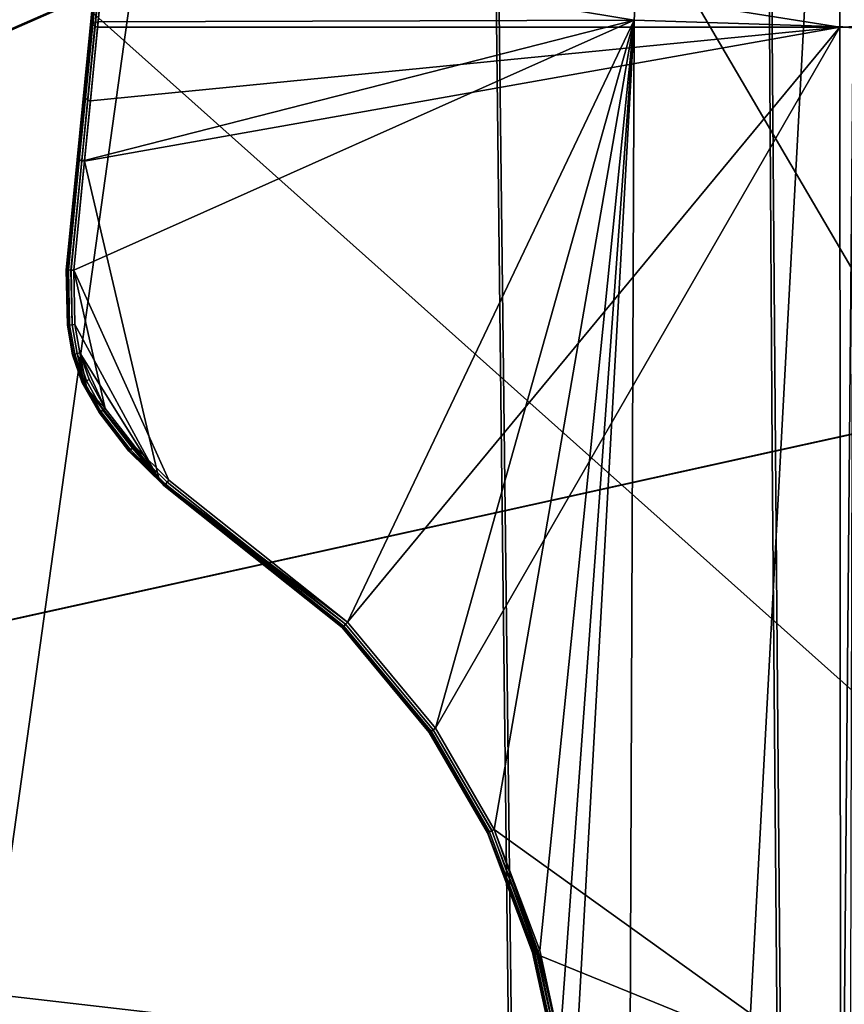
# Model space of a CAD drawing. Extents: x -11.8 to 11.8, y 0 to 23.7.
# Tile 41 of 52: x 1.8 to 7.3, y 13.2 to 19.9. Entities that reach past the tile are written whole.
import ezdxf

# ---------------------------------------------------------------- set-up
doc = ezdxf.new("R2010")
doc.units = 0
doc.layers.add('SHPM78Z54N_TRADECAD', color=7, linetype='CONTINUOUS')

msp = doc.modelspace()

# ---------------------------------------------------------------- linework, layer by layer
at = {"layer": 'SHPM78Z54N_TRADECAD'}
for points in [[(6.8232, 16.9497, 33.9702), (8.5945, 17.3401, 33.7701), (8.5805, 22.763, 33.7327), (6.7904, 21.9954, 33.9254)], [(6.8037, 22.0189, 34.1343), (8.5886, 22.7799, 33.9082), (8.6178, 17.3422, 33.9487), (6.8456, 16.9516, 34.1801)], [(6.7904, 21.9954, 33.9254), (4.9557, 21.2087, 34.1246), (5.0082, 16.5496, 34.1752), (6.8232, 16.9497, 33.9702)], [(6.8456, 16.9516, 34.1801), (5.0298, 16.5514, 34.3852), (4.9743, 21.2184, 34.3348), (6.8037, 22.0189, 34.1343)], [(7.08, 20.669, 33.3321), (7.92, 21.664, 33.3153), (8.13, 5.5233, 33.2927), (6.5364, 10.5575, 33.8521)], [(-0.9744, 21.5017, 0.042), (-11.8433, 14.8549, 0.0397), (10.8391, 12.2355, 0.0397), (0.464, 21.5017, 0.0422)], [(0.464, 21.5017, 0.0422), (10.8391, 12.2355, 0.0397), (5.4114, 21.5017, 0.0432)], [(10.8391, 12.2355, 0.0397), (10.3045, 21.1022, 0.0442), (9.2604, 21.1124, 0.044), (5.4114, 21.5017, 0.0432)], [(7.282, 21.444, 33.8236), (8.6196, 21.5056, 33.7366), (8.6268, 19.8513, 33.7377), (7.2776, 19.8016, 33.8848)], [(2.4259, 21.1526, 34.1805), (7.282, 21.444, 33.8236), (7.2776, 19.8016, 33.8848), (2.3692, 20.5776, 34.2054)], [(5.8951, 19.848, 33.2889), (7.3661, 19.801, 33.2468), (7.3743, 21.4384, 33.1143), (5.985, 21.434, 33.2862)], [(4.9557, 21.2087, 34.1246), (4.9645, 21.3787, 34.1028), (1.3106, 19.9684, 34.4803), (1.3073, 19.6043, 34.5249)], [(4.9743, 21.4091, 34.3115), (4.9743, 21.2184, 34.3348), (1.3155, 19.6175, 34.7358), (1.3155, 19.9989, 34.6892)], [(5.8951, 19.848, 33.2889), (5.985, 21.434, 33.2862), (2.4183, 21.0819, 33.4602), (2.3549, 20.4328, 33.6731)], [(1.3848, 15.7499, 34.525), (5.0082, 16.5496, 34.1752), (4.9557, 21.2087, 34.1246), (1.3073, 19.6043, 34.5249)], [(5.0298, 16.5514, 34.3852), (1.3982, 15.7509, 34.7358), (1.3155, 19.6175, 34.7358), (4.9743, 21.2184, 34.3348)], [(1.4072, 20.669, 33.9087), (2.6057, 20.669, 33.3321), (1.2792, 11.1622, 34.2357)], [(1.2792, 11.1622, 34.2357), (2.6057, 20.669, 33.3321), (7.08, 20.669, 33.3321), (6.5364, 10.5575, 33.8521)], [(2.3234, 20.6213, 34.157), (2.3255, 20.6069, 34.1755), (2.2503, 19.8423, 34.2398), (2.249, 19.8648, 34.22)], [(2.3255, 20.6069, 34.1755), (2.3354, 20.5926, 34.1924), (2.2596, 19.8206, 34.2584), (2.2503, 19.8423, 34.2398)], [(2.3354, 20.5926, 34.1924), (2.3515, 20.5821, 34.203), (2.2753, 19.8061, 34.2701), (2.2596, 19.8206, 34.2584)], [(2.3515, 20.5821, 34.203), (2.3692, 20.5776, 34.2054), (2.2926, 19.8016, 34.2728), (2.2753, 19.8061, 34.2701)], [(7.2776, 19.8016, 33.8848), (2.2926, 19.8016, 34.2728), (2.3692, 20.5776, 34.2054)], [(2.3042, 20.391, 33.7191), (2.298, 20.3634, 33.7443), (2.2421, 19.7948, 33.7312), (2.247, 19.8106, 33.7117)], [(2.3176, 20.415, 33.6956), (2.3042, 20.391, 33.7191), (2.247, 19.8106, 33.7117), (2.2591, 19.8245, 33.6939)], [(2.3359, 20.4296, 33.6794), (2.3176, 20.415, 33.6956), (2.2591, 19.8245, 33.6939), (2.2766, 19.8335, 33.6813)], [(2.3549, 20.4328, 33.6731), (2.3359, 20.4296, 33.6794), (2.2766, 19.8335, 33.6813), (2.2959, 19.8364, 33.6758)], [(5.8951, 19.848, 33.2889), (2.3549, 20.4328, 33.6731), (2.2959, 19.8364, 33.6758)], [(2.2421, 19.7948, 33.7312), (2.298, 20.3634, 33.7443), (2.249, 19.8648, 34.22), (2.1991, 19.3579, 34.2592)], [(5.8951, 19.848, 33.2889), (2.2046, 18.9065, 33.6701), (2.132, 18.1686, 33.6656)], [(5.8951, 19.848, 33.2889), (2.132, 18.1686, 33.6656), (2.7707, 16.7587, 33.5733), (3.97, 15.803, 33.4283)], [(2.249, 19.8648, 34.22), (2.2503, 19.8423, 34.2398), (2.2009, 19.3408, 34.2792), (2.1991, 19.3579, 34.2592)], [(5.8951, 19.848, 33.2889), (2.2959, 19.8364, 33.6758), (2.2046, 18.9065, 33.6701)], [(5.8951, 19.848, 33.2889), (3.97, 15.803, 33.4283), (4.5608, 15.0907, 33.3538)], [(5.8951, 19.848, 33.2889), (4.5608, 15.0907, 33.3538), (4.9556, 14.4107, 33.3327)], [(5.8951, 19.848, 33.2889), (4.9556, 14.4107, 33.3327), (5.2613, 13.5973, 33.318)], [(5.8951, 19.848, 33.2889), (5.2613, 13.5973, 33.318), (5.3956, 12.9747, 33.3115)], [(5.8951, 19.848, 33.2889), (5.3956, 12.9747, 33.3115), (5.4624, 12.1051, 33.3081)], [(5.8381, 4.9939, 33.2889), (5.8951, 19.848, 33.2889), (5.4624, 12.1051, 33.3081)], [(7.2331, 4.8892, 33.0118), (7.3661, 19.801, 33.2468), (5.8951, 19.848, 33.2889), (5.8381, 4.9939, 33.2889)], [(8.6268, 19.8513, 33.7377), (8.6272, 19.7516, 33.737), (7.2776, 19.8016, 33.8848)], [(2.1991, 19.3579, 34.2592), (2.1548, 18.9075, 34.2986), (2.1551, 18.9111, 33.7255), (2.2421, 19.7948, 33.7312)], [(2.1551, 18.9111, 33.7255), (2.1585, 18.9108, 33.7062), (2.247, 19.8106, 33.7117), (2.2421, 19.7948, 33.7312)], [(2.1585, 18.9108, 33.7062), (2.1693, 18.9099, 33.6883), (2.2591, 19.8245, 33.6939), (2.247, 19.8106, 33.7117)], [(2.1693, 18.9099, 33.6883), (2.1859, 18.9083, 33.6756), (2.2766, 19.8335, 33.6813), (2.2591, 19.8245, 33.6939)], [(2.1859, 18.9083, 33.6756), (2.2046, 18.9065, 33.6701), (2.2959, 19.8364, 33.6758), (2.2766, 19.8335, 33.6813)], [(2.2503, 19.8423, 34.2398), (2.2596, 19.8206, 34.2584), (2.2106, 19.324, 34.2974), (2.2009, 19.3408, 34.2792)], [(7.2776, 19.8016, 33.8848), (3.9701, 15.8029, 34.2253), (2.7067, 16.7602, 34.2966), (2.2044, 18.9022, 34.3454)], [(7.2776, 19.8016, 33.8848), (2.2044, 18.9022, 34.3454), (2.2442, 19.3067, 34.3116)], [(2.2596, 19.8206, 34.2584), (2.2753, 19.8061, 34.2701), (2.2264, 19.3119, 34.3089), (2.2106, 19.324, 34.2974)], [(2.2753, 19.8061, 34.2701), (2.2926, 19.8016, 34.2728), (2.2442, 19.3067, 34.3116), (2.2264, 19.3119, 34.3089)], [(7.2776, 19.8016, 33.8848), (2.2442, 19.3067, 34.3116), (2.2926, 19.8016, 34.2728)], [(7.2776, 19.8016, 33.8848), (4.5608, 15.0906, 34.1891), (3.9701, 15.8029, 34.2253)], [(7.2776, 19.8016, 33.8848), (7.2804, 12.7393, 33.8818), (4.9553, 14.4106, 34.1615), (4.5608, 15.0906, 34.1891)], [(7.3661, 19.801, 33.2468), (7.2331, 4.8892, 33.0118), (7.331, 4.8893, 33.0009)], [(7.2804, 12.7393, 33.8818), (7.2776, 19.8016, 33.8848), (8.6272, 19.7516, 33.737), (8.5088, 5.7928, 33.7334)], [(2.1583, 18.9071, 34.3165), (2.1548, 18.9075, 34.2986), (2.1991, 19.3579, 34.2592), (2.2009, 19.3408, 34.2792)], [(2.1695, 18.9058, 34.3328), (2.1583, 18.9071, 34.3165), (2.2009, 19.3408, 34.2792), (2.2106, 19.324, 34.2974)], [(2.1864, 18.904, 34.343), (2.1695, 18.9058, 34.3328), (2.2106, 19.324, 34.2974), (2.2264, 19.3119, 34.3089)], [(2.2044, 18.9022, 34.3454), (2.1864, 18.904, 34.343), (2.2264, 19.3119, 34.3089), (2.2442, 19.3067, 34.3116)], [(2.1585, 18.9108, 33.7062), (2.1551, 18.9111, 33.7255), (2.0822, 18.1705, 33.721), (2.0857, 18.1703, 33.7017)], [(2.1548, 18.9075, 34.2986), (2.0822, 18.1705, 34.2926), (2.0822, 18.1705, 33.721), (2.1551, 18.9111, 33.7255)], [(2.0858, 18.1703, 34.3106), (2.0822, 18.1705, 34.2926), (2.1548, 18.9075, 34.2986), (2.1583, 18.9071, 34.3165)], [(2.1693, 18.9099, 33.6883), (2.1585, 18.9108, 33.7062), (2.0857, 18.1703, 33.7017), (2.0965, 18.1699, 33.6838)], [(2.097, 18.1699, 34.3272), (2.0858, 18.1703, 34.3106), (2.1583, 18.9071, 34.3165), (2.1695, 18.9058, 34.3328)], [(2.1859, 18.9083, 33.6756), (2.1693, 18.9099, 33.6883), (2.0965, 18.1699, 33.6838), (2.1132, 18.1693, 33.6711)], [(2.1141, 18.1693, 34.3376), (2.097, 18.1699, 34.3272), (2.1695, 18.9058, 34.3328), (2.1864, 18.904, 34.343)], [(2.2046, 18.9065, 33.6701), (2.1859, 18.9083, 33.6756), (2.1132, 18.1693, 33.6711), (2.132, 18.1686, 33.6656)], [(2.1322, 18.1686, 34.3403), (2.1141, 18.1693, 34.3376), (2.1864, 18.904, 34.343), (2.2044, 18.9022, 34.3454)], [(2.7067, 16.7602, 34.2966), (2.1398, 17.8036, 34.3354), (2.1322, 18.1686, 34.3403), (2.2044, 18.9022, 34.3454)], [(2.0857, 18.1703, 33.7017), (2.0822, 18.1705, 33.721), (2.09, 17.7987, 33.7139), (2.0934, 17.799, 33.6947)], [(2.09, 17.7987, 34.2876), (2.09, 17.7987, 33.7139), (2.0822, 18.1705, 33.721), (2.0822, 18.1705, 34.2926)], [(2.0822, 18.1705, 34.2926), (2.0858, 18.1703, 34.3106), (2.0935, 17.799, 34.3056), (2.09, 17.7987, 34.2876)], [(2.0965, 18.1699, 33.6838), (2.0857, 18.1703, 33.7017), (2.0934, 17.799, 33.6947), (2.1042, 17.8001, 33.6768)], [(2.0858, 18.1703, 34.3106), (2.097, 18.1699, 34.3272), (2.1047, 17.8001, 34.3221), (2.0935, 17.799, 34.3056)], [(2.1132, 18.1693, 33.6711), (2.0965, 18.1699, 33.6838), (2.1042, 17.8001, 33.6768), (2.1208, 17.8018, 33.6641)], [(2.097, 18.1699, 34.3272), (2.1141, 18.1693, 34.3376), (2.1217, 17.8018, 34.3327), (2.1047, 17.8001, 34.3221)], [(2.132, 18.1686, 33.6656), (2.1132, 18.1693, 33.6711), (2.1208, 17.8018, 33.6641), (2.1396, 17.8037, 33.6587)], [(2.1141, 18.1693, 34.3376), (2.1322, 18.1686, 34.3403), (2.1398, 17.8036, 34.3354), (2.1217, 17.8018, 34.3327)], [(2.3439, 17.2395, 33.6273), (2.132, 18.1686, 33.6656), (2.1396, 17.8037, 33.6587), (2.173, 17.6136, 33.6519)], [(2.132, 18.1686, 33.6656), (2.3439, 17.2395, 33.6273), (2.5403, 16.9857, 33.6019), (2.7707, 16.7587, 33.5733)], [(2.0934, 17.799, 33.6947), (2.09, 17.7987, 33.7139), (2.1248, 17.6009, 33.7069), (2.1281, 17.6017, 33.6877)], [(2.1282, 17.6017, 34.3016), (2.1248, 17.6009, 34.2835), (2.09, 17.7987, 34.2876), (2.0935, 17.799, 34.3056)], [(2.1248, 17.6009, 34.2835), (2.1248, 17.6009, 33.7069), (2.09, 17.7987, 33.7139), (2.09, 17.7987, 34.2876)], [(2.1042, 17.8001, 33.6768), (2.0934, 17.799, 33.6947), (2.1281, 17.6017, 33.6877), (2.1386, 17.6045, 33.6698)], [(2.1391, 17.6046, 34.3181), (2.1282, 17.6017, 34.3016), (2.0935, 17.799, 34.3056), (2.1047, 17.8001, 34.3221)], [(2.1208, 17.8018, 33.6641), (2.1042, 17.8001, 33.6768), (2.1386, 17.6045, 33.6698), (2.1548, 17.6088, 33.6572)], [(2.1556, 17.6089, 34.3287), (2.1391, 17.6046, 34.3181), (2.1047, 17.8001, 34.3221), (2.1217, 17.8018, 34.3327)], [(2.1396, 17.8037, 33.6587), (2.1208, 17.8018, 33.6641), (2.1548, 17.6088, 33.6572), (2.173, 17.6136, 33.6519)], [(2.1733, 17.6134, 34.3315), (2.1556, 17.6089, 34.3287), (2.1217, 17.8018, 34.3327), (2.1398, 17.8036, 34.3354)], [(2.7067, 16.7602, 34.2966), (2.1733, 17.6134, 34.3315), (2.1398, 17.8036, 34.3354)], [(2.1895, 17.4128, 33.6968), (2.1927, 17.4142, 33.6777), (2.1281, 17.6017, 33.6877), (2.1248, 17.6009, 33.7069)], [(2.1248, 17.6009, 34.2835), (2.1282, 17.6017, 34.3016), (2.1917, 17.41, 34.2963), (2.1895, 17.4128, 34.2782)], [(2.1895, 17.4128, 34.2782), (2.1895, 17.4128, 33.6968), (2.1248, 17.6009, 33.7069), (2.1248, 17.6009, 34.2835)], [(2.1927, 17.4142, 33.6777), (2.2026, 17.4188, 33.6599), (2.1386, 17.6045, 33.6698), (2.1281, 17.6017, 33.6877)], [(2.1282, 17.6017, 34.3016), (2.1391, 17.6046, 34.3181), (2.1987, 17.4012, 34.3129), (2.1917, 17.41, 34.2963)], [(2.2026, 17.4188, 33.6599), (2.2179, 17.4257, 33.6474), (2.1548, 17.6088, 33.6572), (2.1386, 17.6045, 33.6698)], [(2.1391, 17.6046, 34.3181), (2.1556, 17.6089, 34.3287), (2.2093, 17.3879, 34.3235), (2.1987, 17.4012, 34.3129)], [(2.2179, 17.4257, 33.6474), (2.2351, 17.4335, 33.6422), (2.173, 17.6136, 33.6519), (2.1548, 17.6088, 33.6572)], [(2.1556, 17.6089, 34.3287), (2.1733, 17.6134, 34.3315), (2.2206, 17.3736, 34.3263), (2.2093, 17.3879, 34.3235)], [(2.173, 17.6136, 33.6519), (2.2351, 17.4335, 33.6422), (2.3439, 17.2395, 33.6273)], [(2.7067, 16.7602, 34.2966), (2.2206, 17.3736, 34.3263), (2.1733, 17.6134, 34.3315)], [(2.1927, 17.4142, 33.6777), (2.1895, 17.4128, 33.6968), (2.3024, 17.2117, 33.6814), (2.3052, 17.2136, 33.6623)], [(2.3024, 17.2117, 34.2706), (2.3024, 17.2117, 33.6814), (2.1895, 17.4128, 33.6968), (2.1895, 17.4128, 34.2782)], [(2.1895, 17.4128, 34.2782), (2.1917, 17.41, 34.2963), (2.3053, 17.2136, 34.2887), (2.3024, 17.2117, 34.2706)], [(2.1917, 17.41, 34.2963), (2.1987, 17.4012, 34.3129), (2.3147, 17.2199, 34.3054), (2.3053, 17.2136, 34.2887)], [(2.2026, 17.4188, 33.6599), (2.1927, 17.4142, 33.6777), (2.3052, 17.2136, 33.6623), (2.3143, 17.2197, 33.6446)], [(2.1987, 17.4012, 34.3129), (2.2093, 17.3879, 34.3235), (2.3289, 17.2293, 34.3161), (2.3147, 17.2199, 34.3054)], [(2.2179, 17.4257, 33.6474), (2.2026, 17.4188, 33.6599), (2.3143, 17.2197, 33.6446), (2.3283, 17.2291, 33.6322)], [(2.2351, 17.4335, 33.6422), (2.2179, 17.4257, 33.6474), (2.3283, 17.2291, 33.6322), (2.3439, 17.2395, 33.6273)], [(2.2093, 17.3879, 34.3235), (2.2206, 17.3736, 34.3263), (2.3441, 17.2394, 34.319), (2.3289, 17.2293, 34.3161)], [(2.7067, 16.7602, 34.2966), (2.5405, 16.9856, 34.307), (2.3441, 17.2394, 34.319), (2.2206, 17.3736, 34.3263)], [(8.5945, 17.3401, 33.7701), (6.8232, 16.9497, 33.9702), (6.8657, 11.8857, 34.0159), (8.6214, 11.885, 33.7773)], [(6.8456, 16.9516, 34.1801), (8.6178, 17.3422, 33.9487), (8.6453, 11.8844, 33.9544), (6.8876, 11.8844, 34.2259)], [(2.5057, 16.9547, 34.2764), (2.5031, 16.9524, 34.2582), (2.3024, 17.2117, 34.2706), (2.3053, 17.2136, 34.2887)], [(2.3052, 17.2136, 33.6623), (2.3024, 17.2117, 33.6814), (2.5031, 16.9524, 33.6555), (2.5057, 16.9547, 33.6365)], [(2.5031, 16.9524, 34.2582), (2.5031, 16.9524, 33.6555), (2.3024, 17.2117, 33.6814), (2.3024, 17.2117, 34.2706)], [(2.3143, 17.2197, 33.6446), (2.3052, 17.2136, 33.6623), (2.5057, 16.9547, 33.6365), (2.5138, 16.962, 33.6188)], [(2.5141, 16.9622, 34.2931), (2.5057, 16.9547, 34.2764), (2.3053, 17.2136, 34.2887), (2.3147, 17.2199, 34.3054)], [(2.3283, 17.2291, 33.6322), (2.3143, 17.2197, 33.6446), (2.5138, 16.962, 33.6188), (2.5264, 16.9732, 33.6067)], [(2.5268, 16.9735, 34.3039), (2.5141, 16.9622, 34.2931), (2.3147, 17.2199, 34.3054), (2.3289, 17.2293, 34.3161)], [(2.3439, 17.2395, 33.6273), (2.3283, 17.2291, 33.6322), (2.5264, 16.9732, 33.6067), (2.5403, 16.9857, 33.6019)], [(2.5405, 16.9856, 34.307), (2.5268, 16.9735, 34.3039), (2.3289, 17.2293, 34.3161), (2.3441, 17.2394, 34.319)], [(2.7377, 16.7211, 33.6264), (2.74, 16.7237, 33.6075), (2.5057, 16.9547, 33.6365), (2.5031, 16.9524, 33.6555)], [(2.5031, 16.9524, 34.2582), (2.5057, 16.9547, 34.2764), (2.7355, 16.7238, 34.2635), (2.7377, 16.7211, 34.2448)], [(2.7377, 16.7211, 34.2448), (2.7377, 16.7211, 33.6264), (2.5031, 16.9524, 33.6555), (2.5031, 16.9524, 34.2582)], [(2.5057, 16.9547, 34.2764), (2.5141, 16.9622, 34.2931), (2.7287, 16.7325, 34.2808), (2.7355, 16.7238, 34.2635)], [(2.74, 16.7237, 33.6075), (2.7473, 16.732, 33.5899), (2.5138, 16.962, 33.6188), (2.5057, 16.9547, 33.6365)], [(2.7473, 16.732, 33.5899), (2.7584, 16.7446, 33.5779), (2.5264, 16.9732, 33.6067), (2.5138, 16.962, 33.6188)], [(2.5141, 16.9622, 34.2931), (2.5268, 16.9735, 34.3039), (2.7182, 16.7457, 34.2925), (2.7287, 16.7325, 34.2808)], [(2.7584, 16.7446, 33.5779), (2.7707, 16.7587, 33.5733), (2.5403, 16.9857, 33.6019), (2.5264, 16.9732, 33.6067)], [(2.5268, 16.9735, 34.3039), (2.5405, 16.9856, 34.307), (2.7067, 16.7602, 34.2966), (2.7182, 16.7457, 34.2925)], [(6.8232, 16.9497, 33.9702), (5.0082, 16.5496, 34.1752), (5.0653, 11.8864, 34.2254), (6.8657, 11.8857, 34.0159)], [(5.0298, 16.5514, 34.3852), (6.8456, 16.9516, 34.1801), (6.8876, 11.8844, 34.2259), (5.0853, 11.8844, 34.4356)], [(3.9701, 15.8029, 34.2253), (3.9574, 15.79, 34.223), (2.7182, 16.7457, 34.2925), (2.7067, 16.7602, 34.2966)], [(3.9574, 15.79, 34.223), (3.9455, 15.7777, 34.2128), (2.7287, 16.7325, 34.2808), (2.7182, 16.7457, 34.2925)], [(3.9452, 15.7774, 33.4451), (3.957, 15.7896, 33.433), (2.7584, 16.7446, 33.5779), (2.7473, 16.732, 33.5899)], [(3.957, 15.7896, 33.433), (3.97, 15.803, 33.4283), (2.7707, 16.7587, 33.5733), (2.7584, 16.7446, 33.5779)], [(3.9455, 15.7777, 34.2128), (3.9376, 15.7696, 34.1965), (2.7355, 16.7238, 34.2635), (2.7287, 16.7325, 34.2808)], [(3.9376, 15.7696, 34.1965), (3.9351, 15.767, 34.1787), (2.7377, 16.7211, 34.2448), (2.7355, 16.7238, 34.2635)], [(3.9351, 15.767, 33.4817), (3.9375, 15.7695, 33.4627), (2.74, 16.7237, 33.6075), (2.7377, 16.7211, 33.6264)], [(3.9351, 15.767, 34.1787), (3.9351, 15.767, 33.4817), (2.7377, 16.7211, 33.6264), (2.7377, 16.7211, 34.2448)], [(3.9375, 15.7695, 33.4627), (3.9452, 15.7774, 33.4451), (2.7473, 16.732, 33.5899), (2.74, 16.7237, 33.6075)], [(5.0082, 16.5496, 34.1752), (1.3848, 15.7499, 34.525), (1.463, 11.8893, 34.5254), (5.0653, 11.8864, 34.2254)], [(1.3982, 15.7509, 34.7358), (5.0298, 16.5514, 34.3852), (5.0853, 11.8844, 34.4356), (1.4808, 11.8844, 34.7358)], [(3.9351, 15.767, 34.1787), (3.9376, 15.7696, 34.1965), (4.5228, 15.0639, 34.1611), (4.5199, 15.0619, 34.1434)], [(3.9375, 15.7695, 33.4627), (3.9351, 15.767, 33.4817), (4.5199, 15.0619, 33.4069), (4.5227, 15.0639, 33.388)], [(4.5199, 15.0619, 34.1434), (4.5199, 15.0619, 33.4069), (3.9351, 15.767, 33.4817), (3.9351, 15.767, 34.1787)], [(3.9452, 15.7774, 33.4451), (3.9375, 15.7695, 33.4627), (4.5227, 15.0639, 33.388), (4.5317, 15.0702, 33.3704)], [(3.9376, 15.7696, 34.1965), (3.9455, 15.7777, 34.2128), (4.5321, 15.0705, 34.1772), (4.5228, 15.0639, 34.1611)], [(3.957, 15.7896, 33.433), (3.9452, 15.7774, 33.4451), (4.5317, 15.0702, 33.3704), (4.5455, 15.0799, 33.3584)], [(3.9455, 15.7777, 34.2128), (3.9574, 15.79, 34.223), (4.5461, 15.0803, 34.1871), (4.5321, 15.0705, 34.1772)], [(3.97, 15.803, 33.4283), (3.957, 15.7896, 33.433), (4.5455, 15.0799, 33.3584), (4.5608, 15.0907, 33.3538)], [(3.9574, 15.79, 34.223), (3.9701, 15.8029, 34.2253), (4.5608, 15.0906, 34.1891), (4.5461, 15.0803, 34.1871)], [(4.9388, 14.4026, 33.337), (4.9556, 14.4107, 33.3327), (4.5608, 15.0907, 33.3538), (4.5455, 15.0799, 33.3584)], [(4.9553, 14.4106, 34.1615), (4.9393, 14.403, 34.16), (4.5461, 15.0803, 34.1871), (4.5608, 15.0906, 34.1891)], [(4.9104, 14.3891, 33.385), (4.9135, 14.3906, 33.3662), (4.5227, 15.0639, 33.388), (4.5199, 15.0619, 33.4069)], [(4.9136, 14.3907, 34.1347), (4.9104, 14.3891, 34.1173), (4.5199, 15.0619, 34.1434), (4.5228, 15.0639, 34.1611)], [(4.9104, 14.3891, 33.385), (4.5199, 15.0619, 33.4069), (4.5199, 15.0619, 34.1434), (4.9104, 14.3891, 34.1173)], [(4.9135, 14.3906, 33.3662), (4.9235, 14.3954, 33.3488), (4.5317, 15.0702, 33.3704), (4.5227, 15.0639, 33.388)], [(4.9239, 14.3956, 34.1505), (4.9136, 14.3907, 34.1347), (4.5228, 15.0639, 34.1611), (4.5321, 15.0705, 34.1772)], [(4.9235, 14.3954, 33.3488), (4.9388, 14.4026, 33.337), (4.5455, 15.0799, 33.3584), (4.5317, 15.0702, 33.3704)], [(4.9393, 14.403, 34.16), (4.9239, 14.3956, 34.1505), (4.5321, 15.0705, 34.1772), (4.5461, 15.0803, 34.1871)], [(10.8391, 12.2355, 0.0397), (-11.8433, 14.8549, 0.0397), (-11.8433, 4.581, 0.0397), (10.8391, 4.581, 0.0397)], [(5.2166, 13.5818, 34.1109), (5.2133, 13.5832, 34.0935), (4.9104, 14.3891, 34.1173), (4.9136, 14.3907, 34.1347)], [(4.9135, 14.3906, 33.3662), (4.9104, 14.3891, 33.385), (5.2133, 13.5832, 33.3703), (5.2167, 13.5842, 33.3516)], [(4.9104, 14.3891, 33.385), (4.9104, 14.3891, 34.1173), (5.2133, 13.5832, 34.0935), (5.2133, 13.5832, 33.3703)], [(4.9235, 14.3954, 33.3488), (4.9135, 14.3906, 33.3662), (5.2167, 13.5842, 33.3516), (5.2272, 13.5873, 33.3342)], [(5.2271, 13.5776, 34.1267), (5.2166, 13.5818, 34.1109), (4.9136, 14.3907, 34.1347), (4.9239, 14.3956, 34.1505)], [(4.9388, 14.4026, 33.337), (4.9235, 14.3954, 33.3488), (5.2272, 13.5873, 33.3342), (5.2435, 13.5921, 33.3224)], [(5.2429, 13.5711, 34.1362), (5.2271, 13.5776, 34.1267), (4.9239, 14.3956, 34.1505), (4.9393, 14.403, 34.16)], [(4.9556, 14.4107, 33.3327), (4.9388, 14.4026, 33.337), (5.2435, 13.5921, 33.3224), (5.2613, 13.5973, 33.318)], [(5.2593, 13.5644, 34.1377), (5.2429, 13.5711, 34.1362), (4.9393, 14.403, 34.16), (4.9553, 14.4106, 34.1615)], [(7.2804, 12.7393, 33.8818), (5.2593, 13.5644, 34.1377), (4.9553, 14.4106, 34.1615)], [(5.346, 12.9675, 33.3639), (5.3495, 12.968, 33.3451), (5.2167, 13.5842, 33.3516), (5.2133, 13.5832, 33.3703)], [(5.346, 12.9675, 34.0855), (5.346, 12.9675, 33.3639), (5.2133, 13.5832, 33.3703), (5.2133, 13.5832, 34.0935)], [(5.2133, 13.5832, 34.0935), (5.2166, 13.5818, 34.1109), (5.3495, 12.9671, 34.1028), (5.346, 12.9675, 34.0855)], [(5.2166, 13.5818, 34.1109), (5.2271, 13.5776, 34.1267), (5.3608, 12.9657, 34.1185), (5.3495, 12.9671, 34.1028)], [(5.3495, 12.968, 33.3451), (5.3604, 12.9696, 33.3277), (5.2272, 13.5873, 33.3342), (5.2167, 13.5842, 33.3516)], [(5.2271, 13.5776, 34.1267), (5.2429, 13.5711, 34.1362), (5.3778, 12.9638, 34.1277), (5.3608, 12.9657, 34.1185)], [(5.3604, 12.9696, 33.3277), (5.3771, 12.972, 33.3159), (5.2435, 13.5921, 33.3224), (5.2272, 13.5873, 33.3342)], [(5.2429, 13.5711, 34.1362), (5.2593, 13.5644, 34.1377), (5.3953, 12.9617, 34.129), (5.3778, 12.9638, 34.1277)], [(5.3771, 12.972, 33.3159), (5.3956, 12.9747, 33.3115), (5.2613, 13.5973, 33.318), (5.2435, 13.5921, 33.3224)], [(7.2804, 12.7393, 33.8818), (5.3953, 12.9617, 34.129), (5.2593, 13.5644, 34.1377)]]:
    msp.add_3dface(points, dxfattribs=at)

doc.saveas('drawing.dxf')
